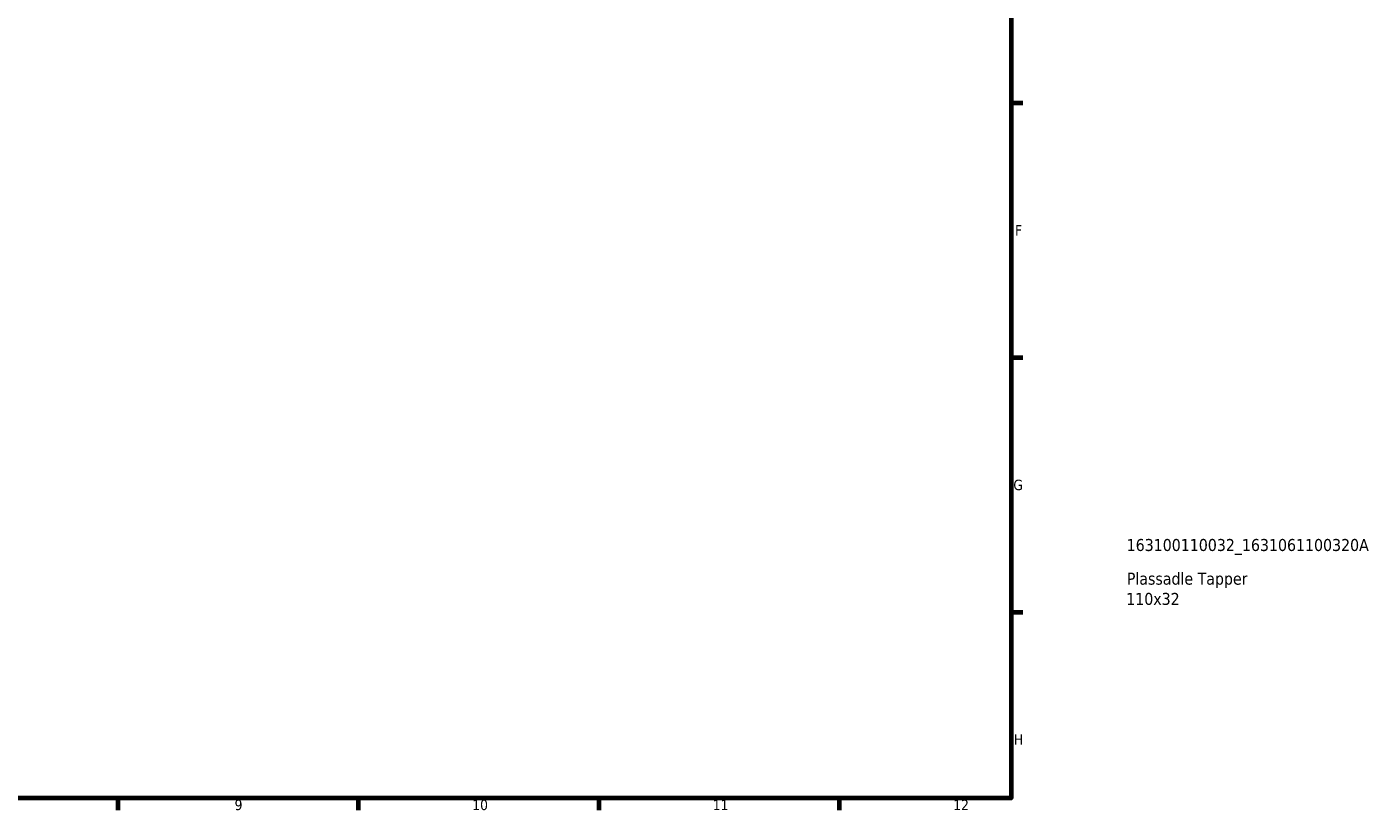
# Model space of a CAD drawing. Header units: millimetres. Extents: x 0 to 926, y 0 to 964.
# Tile 8 of 17: x 534 to 926, y 17 to 245. Entities that reach past the tile are written whole.
import ezdxf

# ---------------------------------------------------------------- set-up
doc = ezdxf.new("R2010")
doc.units = ezdxf.units.MM
doc.layers.add('Border (ANSI)', color=7, linetype='Continuous', lineweight=70)
doc.layers.add('Title (ISO)', color=7, linetype='Continuous', lineweight=50)
doc.styles.add('Note Text (ANSI)', font='tahoma.ttf')
doc.styles.add('Note Text (ISO)', font='tahoma.ttf')

# ---------------------------------------------------------------- blocks, each defined once
blk = doc.blocks.new('Borders Default Border')
at = {"layer": 'Border (ANSI)'}
for p, q in [((821, 222.75), (824.45, 222.75)), ((821, 148.5), (824.45, 148.5)), ((821, 74.25), (824.45, 74.25)), ((560.67, 20), (560.67, 16.55)), ((630.75, 20), (630.75, 16.55)), ((700.83, 20), (700.83, 16.55)), ((770.92, 20), (770.92, 16.55))]:
    blk.add_line(p, q, dxfattribs=at)
at = {"layer": 'Border (ANSI)', "flags": 128}
blk.add_lwpolyline([(20, 20), (20, 574), (821, 574), (821, 20), (20, 20)], dxfattribs=at)
at = {"layer": 'Border (ANSI)', "attachment_point": 7, "style": 'Note Text (ANSI)'}
for s, insert, char_height in [('F', (822.14, 184.1), 3.05), ('G', (821.66, 109.79), 3.05), ('H', (821.81, 35.6), 3.05), ('9', (594.7, 16.49), 3.05), ('10', (663.96, 16.49), 3.048), ('11', (734.04, 16.55), 3.048), ('12', (804.13, 16.55), 3.048)]:
    blk.add_mtext(s, dxfattribs=dict(at, insert=insert, char_height=char_height))
blk = doc.blocks.new('Title Blocks ISO')
at = {"layer": 'Title (ISO)', "style": 'Note Text (ISO)'}
for tag, p in [('PART_NUMBER_001', (33.69, 72.11)), ('DESCRIPTION_001', (33.74, 62.29)), ('DESCRIPTION_002', (33.56, 56.39))]:
    blk.add_attdef(tag, p, '', height=3.5, dxfattribs=at)

msp = doc.modelspace()

# ---------------------------------------------------------------- block references
msp.add_blockref('Borders Default Border', (0, 0))
msp.add_blockref('Title Blocks ISO', (821, 20)).add_auto_attribs({'PART_NUMBER_001': '163100110032_1631061100320A', 'DESCRIPTION_001': 'Plassadle Tapper', 'DESCRIPTION_002': '110x32'})

doc.saveas('drawing.dxf')
